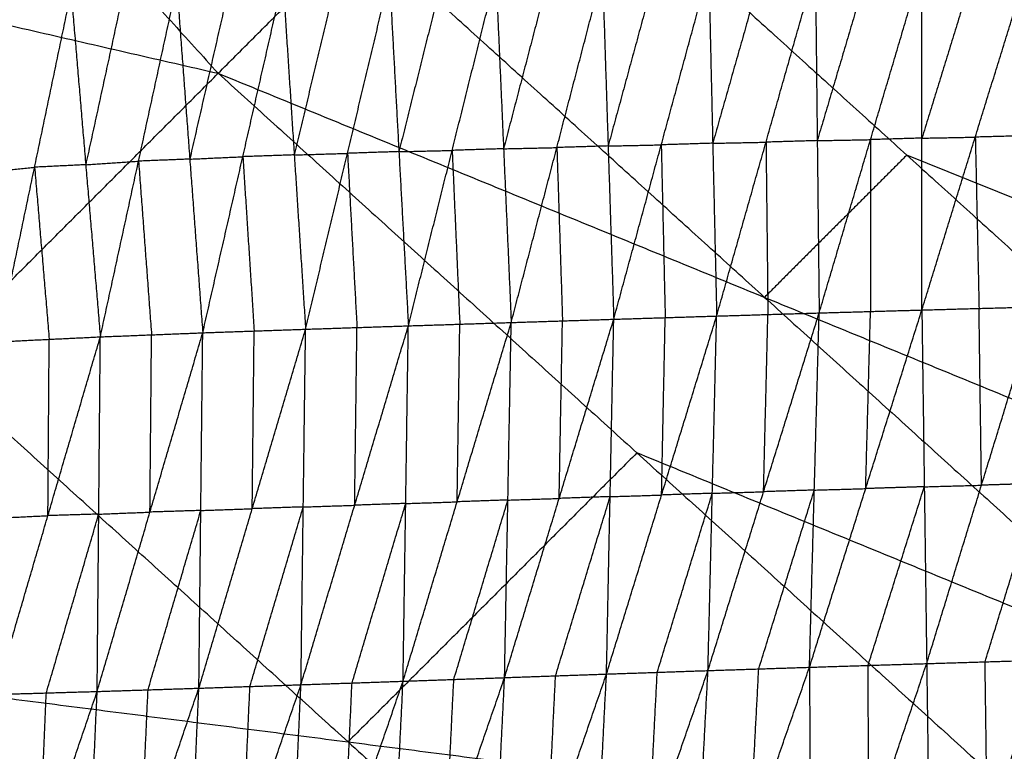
# Model space of a CAD drawing. Header units: millimetres. Extents: x -106 to 110, y -96 to 120.
# Tile 52 of 256: x -65.78 to -57.8, y -59.53 to -53.6. Entities that reach past the tile are written whole.
import ezdxf

# ---------------------------------------------------------------- set-up
doc = ezdxf.new("R2010")
doc.units = ezdxf.units.MM
doc.header["$MEASUREMENT"] = 0
doc.layers.add('Default', color=7, linetype='Continuous', true_color=0x000000)

msp = doc.modelspace()

# ---------------------------------------------------------------- linework, layer by layer
at = {"layer": 'Default'}
for points in [[(-70.321, -47.2486, 9.1165), (-67.2458, -50.6415, 9.1165), (-64.1707, -54.0345, 9.1165)], [(-59.5989, -49.4627, 6.9532), (-56.441, -52.3249, 6.9532), (-53.2832, -55.187, 6.9532)], [(-75.4396, -51.4493, 12.0172), (-69.8051, -52.7419, 10.5669), (-64.1707, -54.0345, 9.1165)], [(-64.1707, -54.0345, 9.1165), (-63.018, -52.8818, 8.5305), (-61.8654, -51.7292, 7.9444)], [(-61.8654, -51.7292, 7.9444), (-58.5909, -54.6969, 7.9444), (-55.3165, -57.6647, 7.9444)], [(-61.8654, -51.7292, 7.9444), (-57.5743, -53.4581, 7.4488), (-53.2832, -55.187, 6.9532)], [(-59.7436, -55.8496, 8.5305), (-61.3808, -54.3657, 8.5305), (-63.018, -52.8818, 8.5305)], [(-60.626, -53.2106, 5.2181), (-60.8186, -53.9169, 4.9356), (-61.0111, -54.6232, 4.6531)], [(-60.9656, -56.0269, 3.9804), (-60.5805, -54.6143, 4.5454), (-60.1954, -53.2017, 5.1104)], [(-60.1954, -53.2017, 5.1104), (-60.1636, -54.6013, 4.4388), (-60.1317, -56.0009, 3.7673)], [(-59.7636, -53.193, 5.0057), (-59.9636, -53.8972, 4.7222), (-60.1636, -54.6013, 4.4388)], [(-60.1317, -56.0009, 3.7673), (-59.7318, -54.5927, 4.3341), (-59.3319, -53.1844, 4.9009)], [(-59.3319, -53.1844, 4.9009), (-59.3165, -54.5802, 4.2312), (-59.3011, -55.9759, 3.5615)], [(-58.9002, -53.1761, 4.7994), (-59.1083, -53.8781, 4.5153), (-59.3165, -54.5802, 4.2312)], [(-59.3011, -55.9759, 3.5615), (-58.8848, -54.5718, 4.1297), (-58.4684, -53.1678, 4.6979)], [(-58.4689, -55.952, 3.3608), (-58.0359, -54.5517, 3.9307), (-57.6029, -53.1515, 4.5006)], [(-58.4689, -55.952, 3.3608), (-58.4687, -54.5599, 4.0294), (-58.4684, -53.1678, 4.6979)], [(-58.0357, -53.1596, 4.5993), (-58.2522, -53.8597, 4.3143), (-58.4687, -54.5599, 4.0294)], [(-64.2958, -56.1366, 4.921), (-63.971, -54.7104, 5.4684), (-63.6462, -53.2842, 6.0158)], [(-63.6462, -53.2842, 6.0158), (-63.5543, -54.6959, 5.3426), (-63.4625, -56.1077, 4.6693)], [(-63.2145, -53.2712, 5.8969), (-63.3844, -53.9836, 5.6197), (-63.5543, -54.6959, 5.3426)], [(-63.4625, -56.1077, 4.6693), (-63.1227, -54.683, 5.2236), (-62.7829, -53.2582, 5.7779)], [(-62.7829, -53.2582, 5.7779), (-62.7063, -54.6693, 5.1039), (-62.6297, -56.0803, 4.4299)], [(-62.3515, -53.2482, 5.6632), (-62.5289, -53.9587, 5.3835), (-62.7063, -54.6693, 5.1039)], [(-62.6297, -56.0803, 4.4299), (-62.275, -54.6593, 4.9892), (-61.9202, -53.2382, 5.5485)], [(-61.9202, -53.2382, 5.5485), (-61.8582, -54.6458, 4.8744), (-61.7962, -56.0534, 4.2004)], [(-61.4884, -53.2289, 5.4371), (-61.6733, -53.9373, 5.1558), (-61.8582, -54.6458, 4.8744)], [(-61.7962, -56.0534, 4.2004), (-61.4264, -54.6364, 4.7631), (-61.0567, -53.2195, 5.3258)], [(-61.0567, -53.2195, 5.3258), (-61.0111, -54.6232, 4.6531), (-60.9656, -56.0269, 3.9804)], [(-64.9343, -53.3521, 6.3937), (-65.0891, -54.0637, 6.1244), (-65.244, -54.7754, 5.8551)], [(-65.1256, -56.1696, 5.1864), (-64.8159, -54.7462, 5.725), (-64.5062, -53.3229, 6.2637)], [(-64.5062, -53.3229, 6.2637), (-64.401, -54.7298, 5.5923), (-64.2958, -56.1366, 4.921)], [(-64.0762, -53.3035, 6.1398), (-64.2386, -54.0167, 5.866), (-64.401, -54.7298, 5.5923)], [(-65.9542, -56.2096, 5.4692), (-65.6583, -54.7954, 5.9965), (-65.3624, -53.3812, 6.5237)], [(-65.3624, -53.3812, 6.5237), (-65.244, -54.7754, 5.8551), (-65.1256, -56.1696, 5.1864)], [(-68.8528, -58.7166, 12.0172), (-66.5117, -56.3756, 10.5669), (-64.1707, -54.0345, 9.1165)], [(-64.1707, -54.0345, 9.1165), (-60.7777, -57.1097, 9.1165), (-57.3848, -60.1848, 9.1165)], [(-64.1707, -54.0345, 9.1165), (-59.7436, -55.8496, 8.5305), (-55.3165, -57.6647, 7.9444)], [(-58.4687, -54.5599, 4.0294), (-58.6767, -54.5659, 4.0795), (-58.8848, -54.5718, 4.1297)], [(-58.4687, -54.5599, 4.0294), (-58.2523, -54.5558, 3.98), (-58.0359, -54.5517, 3.9307)], [(-57.5726, -54.5391, 3.8214), (-57.8042, -54.5454, 3.8761), (-58.0359, -54.5517, 3.9307)], [(-58.0359, -54.5517, 3.9307), (-58.0207, -55.2455, 3.5911), (-58.0056, -55.9393, 3.2516)], [(-61.8582, -54.6458, 4.8744), (-62.0666, -54.6525, 4.9318), (-62.275, -54.6593, 4.9892)], [(-61.8582, -54.6458, 4.8744), (-61.6423, -54.6411, 4.8187), (-61.4264, -54.6364, 4.7631)], [(-61.0111, -54.6232, 4.6531), (-61.2188, -54.6298, 4.7081), (-61.4264, -54.6364, 4.7631)], [(-61.4264, -54.6364, 4.7631), (-61.4036, -55.3383, 4.4267), (-61.3809, -56.0401, 4.0904)], [(-61.0111, -54.6232, 4.6531), (-60.7958, -54.6187, 4.5992), (-60.5805, -54.6143, 4.5454)], [(-60.1636, -54.6013, 4.4388), (-60.372, -54.6078, 4.4921), (-60.5805, -54.6143, 4.5454)], [(-60.5805, -54.6143, 4.5454), (-60.5646, -55.3141, 4.2096), (-60.5487, -56.0139, 3.8739)], [(-60.1636, -54.6013, 4.4388), (-59.9477, -54.597, 4.3865), (-59.7318, -54.5927, 4.3341)], [(-59.3165, -54.5802, 4.2312), (-59.5242, -54.5864, 4.2827), (-59.7318, -54.5927, 4.3341)], [(-59.7318, -54.5927, 4.3341), (-59.7241, -55.2905, 3.9993), (-59.7164, -55.9884, 3.6644)], [(-59.3165, -54.5802, 4.2312), (-59.1006, -54.576, 4.1805), (-58.8848, -54.5718, 4.1297)], [(-58.8848, -54.5718, 4.1297), (-58.8849, -55.2679, 3.7955), (-58.885, -55.9639, 3.4612)], [(-64.401, -54.7298, 5.5923), (-64.6084, -54.738, 5.6587), (-64.8159, -54.7462, 5.725)], [(-64.401, -54.7298, 5.5923), (-64.186, -54.7201, 5.5304), (-63.971, -54.7104, 5.4684)], [(-63.5543, -54.6959, 5.3426), (-63.7627, -54.7032, 5.4055), (-63.971, -54.7104, 5.4684)], [(-63.971, -54.7104, 5.4684), (-63.9251, -55.4163, 5.1318), (-63.8791, -56.1222, 4.7952)], [(-63.5543, -54.6959, 5.3426), (-63.3385, -54.6895, 5.2831), (-63.1227, -54.683, 5.2236)], [(-62.7063, -54.6693, 5.1039), (-62.9145, -54.6761, 5.1637), (-63.1227, -54.683, 5.2236)], [(-63.1227, -54.683, 5.2236), (-63.0844, -55.3885, 4.8866), (-63.0461, -56.094, 4.5496)], [(-62.7063, -54.6693, 5.1039), (-62.4906, -54.6643, 5.0465), (-62.275, -54.6593, 4.9892)], [(-62.275, -54.6593, 4.9892), (-62.2439, -55.363, 4.6521), (-62.2129, -56.0668, 4.3151)], [(-58.5909, -54.6969, 7.9444), (-59.1673, -55.2733, 8.2375), (-59.7436, -55.8496, 8.5305)], [(-54.2998, -56.4259, 7.4488), (-56.4454, -55.5614, 7.6966), (-58.5909, -54.6969, 7.9444)], [(-66.0838, -54.8379, 6.1339), (-65.8711, -54.8167, 6.0652), (-65.6583, -54.7954, 5.9965)], [(-65.244, -54.7754, 5.8551), (-65.4511, -54.7854, 5.9258), (-65.6583, -54.7954, 5.9965)], [(-65.6583, -54.7954, 5.9965), (-65.5991, -55.4925, 5.6621), (-65.5399, -56.1896, 5.3278)], [(-65.244, -54.7754, 5.8551), (-65.0299, -54.7608, 5.79), (-64.8159, -54.7462, 5.725)], [(-64.8159, -54.7462, 5.725), (-64.7633, -55.4497, 5.3894), (-64.7107, -56.1531, 5.0537)], [(-59.7436, -55.8496, 8.5305), (-58.0471, -57.3872, 8.5305), (-56.3506, -58.9248, 8.5305)], [(-58.4689, -55.952, 3.3608), (-58.0056, -55.9393, 3.2516), (-57.5422, -55.9267, 3.1423)], [(-58.4296, -58.8165, 3.0614), (-57.9859, -57.3716, 3.1018), (-57.5422, -55.9267, 3.1423)], [(-61.0243, -58.9014, 3.7315), (-60.578, -57.4512, 3.7494), (-60.1317, -56.0009, 3.7673)], [(-60.9656, -56.0269, 3.9804), (-60.5487, -56.0139, 3.8739), (-60.1317, -56.0009, 3.7673)], [(-60.2019, -58.8733, 3.5149), (-59.7515, -57.4246, 3.5382), (-59.3011, -55.9759, 3.5615)], [(-60.2019, -58.8733, 3.5149), (-60.1668, -57.4371, 3.6411), (-60.1317, -56.0009, 3.7673)], [(-60.1317, -56.0009, 3.7673), (-59.7164, -55.9884, 3.6644), (-59.3011, -55.9759, 3.5615)], [(-59.7515, -57.4246, 3.5382), (-59.734, -56.7065, 3.6013), (-59.7164, -55.9884, 3.6644)], [(-59.3794, -58.8463, 3.3028), (-58.9241, -57.3991, 3.3318), (-58.4689, -55.952, 3.3608)], [(-59.3794, -58.8463, 3.3028), (-59.3402, -57.4111, 3.4322), (-59.3011, -55.9759, 3.5615)], [(-59.3011, -55.9759, 3.5615), (-58.885, -55.9639, 3.4612), (-58.4689, -55.952, 3.3608)], [(-58.9241, -57.3991, 3.3318), (-58.9046, -56.6815, 3.3965), (-58.885, -55.9639, 3.4612)], [(-58.4689, -55.952, 3.3608), (-58.4492, -57.3843, 3.2111), (-58.4296, -58.8165, 3.0614)], [(-57.9859, -57.3716, 3.1018), (-57.9957, -56.6555, 3.1767), (-58.0056, -55.9393, 3.2516)], [(-63.4999, -58.9879, 4.4283), (-63.0648, -57.5341, 4.4291), (-62.6297, -56.0803, 4.4299)], [(-63.4625, -56.1077, 4.6693), (-63.0461, -56.094, 4.5496), (-62.6297, -56.0803, 4.4299)], [(-62.6728, -58.9593, 4.1862), (-62.2345, -57.5063, 4.1933), (-61.7962, -56.0534, 4.2004)], [(-62.6728, -58.9593, 4.1862), (-62.6512, -57.5198, 4.308), (-62.6297, -56.0803, 4.4299)], [(-62.6297, -56.0803, 4.4299), (-62.2129, -56.0668, 4.3151), (-61.7962, -56.0534, 4.2004)], [(-62.2345, -57.5063, 4.1933), (-62.2237, -56.7866, 4.2542), (-62.2129, -56.0668, 4.3151)], [(-61.8501, -58.9304, 3.9552), (-61.4079, -57.4786, 3.9678), (-60.9656, -56.0269, 3.9804)], [(-61.8501, -58.9304, 3.9552), (-61.8231, -57.4919, 4.0778), (-61.7962, -56.0534, 4.2004)], [(-61.7962, -56.0534, 4.2004), (-61.3809, -56.0401, 4.0904), (-60.9656, -56.0269, 3.9804)], [(-61.4079, -57.4786, 3.9678), (-61.3944, -56.7594, 4.0291), (-61.3809, -56.0401, 4.0904)], [(-61.0243, -58.9014, 3.7315), (-60.9949, -57.4642, 3.8559), (-60.9656, -56.0269, 3.9804)], [(-60.578, -57.4512, 3.7494), (-60.5633, -56.7325, 3.8116), (-60.5487, -56.0139, 3.8739)], [(-65.1513, -59.0424, 4.9501), (-64.7236, -57.5895, 4.9355), (-64.2958, -56.1366, 4.921)], [(-65.1256, -56.1696, 5.1864), (-64.7107, -56.1531, 5.0537), (-64.2958, -56.1366, 4.921)], [(-64.7236, -57.5895, 4.9355), (-64.7171, -56.8713, 4.9946), (-64.7107, -56.1531, 5.0537)], [(-64.3271, -59.016, 4.6826), (-63.8948, -57.5619, 4.676), (-63.4625, -56.1077, 4.6693)], [(-64.3271, -59.016, 4.6826), (-64.3115, -57.5763, 4.8018), (-64.2958, -56.1366, 4.921)], [(-64.2958, -56.1366, 4.921), (-63.8791, -56.1222, 4.7952), (-63.4625, -56.1077, 4.6693)], [(-63.8948, -57.5619, 4.676), (-63.887, -56.842, 4.7356), (-63.8791, -56.1222, 4.7952)], [(-63.4999, -58.9879, 4.4283), (-63.4812, -57.5478, 4.5488), (-63.4625, -56.1077, 4.6693)], [(-63.0648, -57.5341, 4.4291), (-63.0554, -56.814, 4.4894), (-63.0461, -56.094, 4.5496)], [(-65.9751, -59.0664, 5.2343), (-65.5504, -57.618, 5.2104), (-65.1256, -56.1696, 5.1864)], [(-65.9542, -56.2096, 5.4692), (-65.5399, -56.1896, 5.3278), (-65.1256, -56.1696, 5.1864)], [(-65.5504, -57.618, 5.2104), (-65.5451, -56.9038, 5.2691), (-65.5399, -56.1896, 5.3278)], [(-65.1513, -59.0424, 4.9501), (-65.1385, -57.606, 5.0682), (-65.1256, -56.1696, 5.1864)], [(-63.1188, -59.4507, 10.5669), (-64.8153, -57.9132, 10.5669), (-66.5117, -56.3756, 10.5669)], [(-60.7777, -57.1097, 9.1165), (-61.9483, -58.2802, 9.8417), (-63.1188, -59.4507, 10.5669)], [(-56.3506, -58.9248, 8.5305), (-58.5642, -58.0172, 8.8235), (-60.7777, -57.1097, 9.1165)], [(-57.5129, -57.3574, 2.9838), (-57.7494, -57.3645, 3.0428), (-57.9859, -57.3716, 3.1018)], [(-57.9566, -58.8023, 2.9433), (-57.7348, -58.0799, 2.9636), (-57.5129, -57.3574, 2.9838)], [(-60.6131, -58.8874, 3.6232), (-60.39, -58.1622, 3.6322), (-60.1668, -57.4371, 3.6411)], [(-60.1668, -57.4371, 3.6411), (-60.3724, -57.4441, 3.6953), (-60.578, -57.4512, 3.7494)], [(-60.1668, -57.4371, 3.6411), (-59.9592, -57.4308, 3.5897), (-59.7515, -57.4246, 3.5382)], [(-59.7906, -58.8598, 3.4089), (-59.5654, -58.1354, 3.4205), (-59.3402, -57.4111, 3.4322)], [(-59.3402, -57.4111, 3.4322), (-59.5459, -57.4178, 3.4852), (-59.7515, -57.4246, 3.5382)], [(-59.3402, -57.4111, 3.4322), (-59.1322, -57.4051, 3.382), (-58.9241, -57.3991, 3.3318)], [(-58.4492, -57.3843, 3.2111), (-58.6867, -57.3917, 3.2714), (-58.9241, -57.3991, 3.3318)], [(-58.9045, -58.8314, 3.1821), (-58.6769, -58.1078, 3.1966), (-58.4492, -57.3843, 3.2111)], [(-58.4492, -57.3843, 3.2111), (-58.2176, -57.3779, 3.1565), (-57.9859, -57.3716, 3.1018)], [(-63.0863, -58.9736, 4.3073), (-62.8688, -58.2467, 4.3077), (-62.6512, -57.5198, 4.308)], [(-62.6512, -57.5198, 4.308), (-62.858, -57.5269, 4.3686), (-63.0648, -57.5341, 4.4291)], [(-62.6512, -57.5198, 4.308), (-62.4429, -57.5131, 4.2507), (-62.2345, -57.5063, 4.1933)], [(-62.2615, -58.9448, 4.0707), (-62.0423, -58.2184, 4.0742), (-61.8231, -57.4919, 4.0778)], [(-61.8231, -57.4919, 4.0778), (-62.0288, -57.4991, 4.1355), (-62.2345, -57.5063, 4.1933)], [(-61.8231, -57.4919, 4.0778), (-61.6155, -57.4853, 4.0228), (-61.4079, -57.4786, 3.9678)], [(-61.4372, -58.9159, 3.8433), (-61.2161, -58.19, 3.8496), (-60.9949, -57.4642, 3.8559)], [(-60.9949, -57.4642, 3.8559), (-61.2014, -57.4714, 3.9119), (-61.4079, -57.4786, 3.9678)], [(-60.9949, -57.4642, 3.8559), (-60.7865, -57.4577, 3.8027), (-60.578, -57.4512, 3.7494)], [(-65.1385, -57.606, 5.0682), (-64.931, -57.5978, 5.0019), (-64.7236, -57.5895, 4.9355)], [(-64.7392, -59.0292, 4.8163), (-64.5253, -58.3028, 4.8091), (-64.3115, -57.5763, 4.8018)], [(-64.3115, -57.5763, 4.8018), (-64.5175, -57.5829, 4.8687), (-64.7236, -57.5895, 4.9355)], [(-64.3115, -57.5763, 4.8018), (-64.1031, -57.5691, 4.7389), (-63.8948, -57.5619, 4.676)], [(-63.9135, -59.002, 4.5555), (-63.6973, -58.2749, 4.5521), (-63.4812, -57.5478, 4.5488)], [(-63.4812, -57.5478, 4.5488), (-63.688, -57.5548, 4.6124), (-63.8948, -57.5619, 4.676)], [(-63.4812, -57.5478, 4.5488), (-63.273, -57.5409, 4.489), (-63.0648, -57.5341, 4.4291)], [(-65.9647, -57.638, 5.3518), (-65.7575, -57.628, 5.2811), (-65.5504, -57.618, 5.2104)], [(-65.5632, -59.0544, 5.0922), (-65.3508, -58.3302, 5.0802), (-65.1385, -57.606, 5.0682)], [(-65.1385, -57.606, 5.0682), (-65.3444, -57.612, 5.1393), (-65.5504, -57.618, 5.2104)], [(-68.8528, -58.7166, 12.0172), (-65.2191, -62.01, 12.0172), (-61.5855, -65.3034, 12.0172)], [(-68.8528, -58.7166, 12.0172), (-63.1188, -59.4507, 10.5669), (-57.3848, -60.1848, 9.1165)], [(-58.4296, -58.8165, 3.0614), (-57.9566, -58.8023, 2.9433), (-57.4836, -58.7881, 2.8253)], [(-58.3927, -61.5647, 3.6239), (-57.9382, -60.1764, 3.2246), (-57.4836, -58.7881, 2.8253)], [(-61.166, -61.6544, 4.3942), (-60.684, -60.2639, 3.9546), (-60.2019, -58.8733, 3.5149)], [(-61.0243, -58.9014, 3.7315), (-60.6131, -58.8874, 3.6232), (-60.2019, -58.8733, 3.5149)], [(-60.3475, -61.6273, 4.1637), (-59.8634, -60.2368, 3.7333), (-59.3794, -58.8463, 3.3028)], [(-60.3475, -61.6273, 4.1637), (-60.2747, -60.2503, 3.8393), (-60.2019, -58.8733, 3.5149)], [(-60.2019, -58.8733, 3.5149), (-59.7906, -58.8598, 3.4089), (-59.3794, -58.8463, 3.3028)], [(-59.8634, -60.2368, 3.7333), (-59.827, -59.5483, 3.5711), (-59.7906, -58.8598, 3.4089)], [(-59.3794, -58.8463, 3.3028), (-58.9045, -58.8314, 3.1821), (-58.4296, -58.8165, 3.0614)], [(-59.3794, -58.8463, 3.3028), (-59.3733, -60.221, 3.5968), (-59.3673, -61.5958, 3.8908)], [(-59.3673, -61.5958, 3.8908), (-58.8985, -60.2062, 3.4761), (-58.4296, -58.8165, 3.0614)], [(-58.8985, -60.2062, 3.4761), (-58.9015, -59.5188, 3.3291), (-58.9045, -58.8314, 3.1821)], [(-58.4296, -58.8165, 3.0614), (-58.4112, -60.1906, 3.3426), (-58.3927, -61.5647, 3.6239)], [(-57.9382, -60.1764, 3.2246), (-57.9474, -59.4893, 3.084), (-57.9566, -58.8023, 2.9433)], [(-63.6265, -61.7384, 5.1207), (-63.1496, -60.3488, 4.6535), (-62.6728, -58.9593, 4.1862)], [(-63.4999, -58.9879, 4.4283), (-63.0863, -58.9736, 4.3073), (-62.6728, -58.9593, 4.1862)], [(-62.8073, -61.7108, 4.8712), (-62.3287, -60.3206, 4.4132), (-61.8501, -58.9304, 3.9552)], [(-62.8073, -61.7108, 4.8712), (-62.7401, -60.335, 4.5287), (-62.6728, -58.9593, 4.1862)], [(-62.6728, -58.9593, 4.1862), (-62.2615, -58.9448, 4.0707), (-61.8501, -58.9304, 3.9552)], [(-62.3287, -60.3206, 4.4132), (-62.2951, -59.6327, 4.242), (-62.2615, -58.9448, 4.0707)], [(-61.9849, -61.6824, 4.629), (-61.5046, -60.2919, 4.1802), (-61.0243, -58.9014, 3.7315)], [(-61.9849, -61.6824, 4.629), (-61.9175, -60.3064, 4.2921), (-61.8501, -58.9304, 3.9552)], [(-61.8501, -58.9304, 3.9552), (-61.4372, -58.9159, 3.8433), (-61.0243, -58.9014, 3.7315)], [(-61.5046, -60.2919, 4.1802), (-61.4709, -59.6039, 4.0118), (-61.4372, -58.9159, 3.8433)], [(-61.166, -61.6544, 4.3942), (-61.0951, -60.2779, 4.0628), (-61.0243, -58.9014, 3.7315)], [(-60.684, -60.2639, 3.9546), (-60.6485, -59.5756, 3.7889), (-60.6131, -58.8874, 3.6232)], [(-65.2748, -61.7897, 5.6563), (-64.8009, -60.4029, 5.1694), (-64.3271, -59.016, 4.6826)], [(-65.1513, -59.0424, 4.9501), (-64.7392, -59.0292, 4.8163), (-64.3271, -59.016, 4.6826)], [(-64.8009, -60.4029, 5.1694), (-64.7701, -59.7161, 4.9929), (-64.7392, -59.0292, 4.8163)], [(-64.4504, -61.7648, 5.3821), (-63.9751, -60.3763, 4.9052), (-63.4999, -58.9879, 4.4283)], [(-64.4504, -61.7648, 5.3821), (-64.3888, -60.3904, 5.0323), (-64.3271, -59.016, 4.6826)], [(-64.3271, -59.016, 4.6826), (-63.9135, -59.002, 4.5555), (-63.4999, -58.9879, 4.4283)], [(-63.9751, -60.3763, 4.9052), (-63.9443, -59.6891, 4.7303), (-63.9135, -59.002, 4.5555)], [(-63.6265, -61.7384, 5.1207), (-63.5632, -60.3631, 4.7745), (-63.4999, -58.9879, 4.4283)], [(-63.1496, -60.3488, 4.6535), (-63.118, -59.6612, 4.4804), (-63.0863, -58.9736, 4.3073)], [(-66.0936, -61.8103, 5.9431), (-65.6225, -60.4264, 5.4466), (-65.1513, -59.0424, 4.9501)], [(-65.9751, -59.0664, 5.2343), (-65.5632, -59.0544, 5.0922), (-65.1513, -59.0424, 4.9501)], [(-65.6225, -60.4264, 5.4466), (-65.5928, -59.7404, 5.2694), (-65.5632, -59.0544, 5.0922)], [(-65.2748, -61.7897, 5.6563), (-65.2131, -60.4161, 5.3032), (-65.1513, -59.0424, 4.9501)], [(-63.1188, -59.4507, 10.5669), (-61.302, -61.0974, 10.5669), (-59.4851, -62.7441, 10.5669)]]:
    msp.add_open_spline(points, degree=2, dxfattribs=at)

doc.saveas('drawing.dxf')
